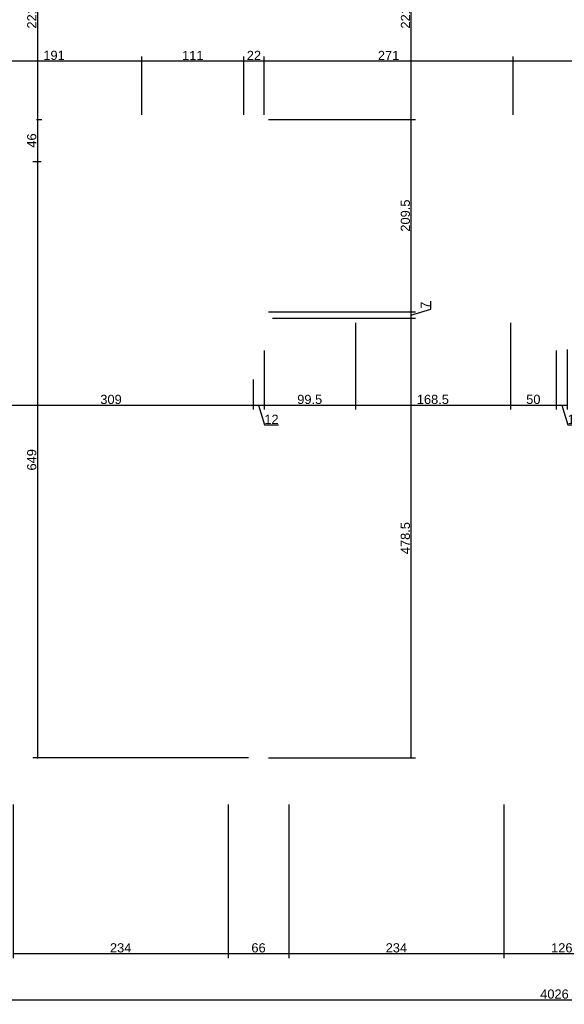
# Model space of a CAD drawing. Header units: millimetres. Extents: x 126553 to 403692, y -95821 to 38049.
# Tile 87 of 256: x 162465 to 163057, y -9233 to -8161. Entities that reach past the tile are written whole.
import ezdxf

# ---------------------------------------------------------------- set-up
doc = ezdxf.new("R2010")
doc.units = ezdxf.units.MM
doc.layers.add('11_wymiary', color=55, linetype='Continuous')
doc.layers.add('11_wymiary @ 50', color=55, linetype='Continuous')
doc.styles.add('11_RJ', font='arial.ttf')
doc.dimstyles.new('11_RJ (cc)', dxfattribs={"dimtxt": 0.2, "dimasz": 0.001, "dimexe": 0.1, "dimexo": 0.1, "dimgap": 0.02, "dimtad": 1, "dimdec": 1, "dimrnd": 0.5, "dimzin": 12, "dimdsep": 46, "dimtxsty": '11_RJ', "dimblk": 'OBLIQUE', "dimcen": 0, "dimdle": 0.01, "dimclrd": 256, "dimclre": 256, "dimclrt": 2, "dimazin": 3, "dimtfac": 1, "dimtdec": 1, "dimtofl": 0, "dimtmove": 0, "dimatfit": 3, "dimldrblk": 'DOT', "dimfxl": 1, "dimtolj": 1, "dimtzin": 13, "dimarcsym": 0})

# ---------------------------------------------------------------- blocks, each defined once
blk = doc.blocks.new('_Oblique')
at = {"color": 0, "linetype": 'ByBlock', "lineweight": -2}
blk.add_line((-0.5, -0.5), (0.5, 0.5), dxfattribs=at)
blk = doc.blocks.new('*D758')
at = {"layer": '11_wymiary', "lineweight": -2, "transparency": 16777216}
for p, q in [((162405.9, -8206.1), (162597.9, -8206.1)), ((162406.4, -8264.7), (162406.4, -8201.1)), ((162597.4, -8264.7), (162597.4, -8201.1))]:
    blk.add_line(p, q, dxfattribs=at)
at = {"layer": 'Defpoints', "color": 0, "transparency": 16777216}
for p in [(162597.4, -8206.1), (162406.4, -8269.7), (162597.4, -8269.7)]:
    blk.add_point(p, dxfattribs=at)
at = {"layer": '11_wymiary', "lineweight": -2, "transparency": 16777216, "xscale": 0.05, "yscale": 0.05, "zscale": 0.05, "rotation": 180}
blk.add_blockref('_Oblique', (162406.4, -8206.1), dxfattribs=at)
at = {"layer": '11_wymiary', "lineweight": -2, "transparency": 16777216, "xscale": 0.05, "yscale": 0.05, "zscale": 0.05}
blk.add_blockref('_Oblique', (162597.4, -8206.1), dxfattribs=at)
at = {"layer": '11_wymiary', "color": 2, "transparency": 16777216, "insert": (162501.9, -8200), "char_height": 10, "attachment_point": 5, "style": '11_RJ'}
blk.add_mtext('\\A1;191', dxfattribs=at)
blk = doc.blocks.new('_Dot')
at = {"color": 0, "linetype": 'ByBlock', "lineweight": -2}
blk.add_line((-0.5, 0), (-1, 0), dxfattribs=at)
at = {"color": 0, "linetype": 'ByBlock', "const_width": 0.5}
blk.add_lwpolyline([(-0.25, 0, 1), (0.25, 0, 1)], format="xyb", close=True, dxfattribs=at)
blk = doc.blocks.new('*D759')
at = {"layer": '11_wymiary', "lineweight": -2, "transparency": 16777216}
for p, q in [((162596.9, -8206.1), (162708.9, -8206.1)), ((162597.4, -8264.7), (162597.4, -8201.1)), ((162708.4, -8264.7), (162708.4, -8201.1))]:
    blk.add_line(p, q, dxfattribs=at)
at = {"layer": 'Defpoints', "color": 0, "transparency": 16777216}
for p in [(162708.4, -8206.1), (162597.4, -8269.7), (162708.4, -8269.7)]:
    blk.add_point(p, dxfattribs=at)
at = {"layer": '11_wymiary', "lineweight": -2, "transparency": 16777216, "xscale": 0.05, "yscale": 0.05, "zscale": 0.05, "rotation": 180}
blk.add_blockref('_Oblique', (162597.4, -8206.1), dxfattribs=at)
at = {"layer": '11_wymiary', "lineweight": -2, "transparency": 16777216, "xscale": 0.05, "yscale": 0.05, "zscale": 0.05}
blk.add_blockref('_Oblique', (162708.4, -8206.1), dxfattribs=at)
at = {"layer": '11_wymiary', "color": 2, "transparency": 16777216, "insert": (162652.9, -8200.1), "char_height": 10, "attachment_point": 5, "style": '11_RJ'}
blk.add_mtext('\\A1;111', dxfattribs=at)
blk = doc.blocks.new('*D760')
at = {"layer": '11_wymiary', "lineweight": -2, "transparency": 16777216}
for p, q in [((162707.9, -8206.1), (162730.9, -8206.1)), ((162708.4, -8264.7), (162708.4, -8201.1)), ((162730.4, -8264.7), (162730.4, -8201.1))]:
    blk.add_line(p, q, dxfattribs=at)
at = {"layer": 'Defpoints', "color": 0, "transparency": 16777216}
for p in [(162730.4, -8206.1), (162708.4, -8269.7), (162730.4, -8269.7)]:
    blk.add_point(p, dxfattribs=at)
at = {"layer": '11_wymiary', "lineweight": -2, "transparency": 16777216, "xscale": 0.05, "yscale": 0.05, "zscale": 0.05, "rotation": 180}
blk.add_blockref('_Oblique', (162708.4, -8206.1), dxfattribs=at)
at = {"layer": '11_wymiary', "lineweight": -2, "transparency": 16777216, "xscale": 0.05, "yscale": 0.05, "zscale": 0.05}
blk.add_blockref('_Oblique', (162730.4, -8206.1), dxfattribs=at)
at = {"layer": '11_wymiary', "color": 2, "transparency": 16777216, "insert": (162719.4, -8200.1), "char_height": 10, "attachment_point": 5, "style": '11_RJ'}
blk.add_mtext('\\A1;22', dxfattribs=at)
blk = doc.blocks.new('*D761')
at = {"layer": '11_wymiary', "lineweight": -2, "transparency": 16777216}
for p, q in [((162729.9, -8206.1), (163001.9, -8206.1)), ((162730.4, -8264.7), (162730.4, -8201.1)), ((163001.4, -8264.7), (163001.4, -8201.1))]:
    blk.add_line(p, q, dxfattribs=at)
at = {"layer": 'Defpoints', "color": 0, "transparency": 16777216}
for p in [(163001.4, -8206.1), (162730.4, -8269.7), (163001.4, -8269.7)]:
    blk.add_point(p, dxfattribs=at)
at = {"layer": '11_wymiary', "lineweight": -2, "transparency": 16777216, "xscale": 0.05, "yscale": 0.05, "zscale": 0.05, "rotation": 180}
blk.add_blockref('_Oblique', (162730.4, -8206.1), dxfattribs=at)
at = {"layer": '11_wymiary', "lineweight": -2, "transparency": 16777216, "xscale": 0.05, "yscale": 0.05, "zscale": 0.05}
blk.add_blockref('_Oblique', (163001.4, -8206.1), dxfattribs=at)
at = {"layer": '11_wymiary', "color": 2, "transparency": 16777216, "insert": (162865.9, -8200.1), "char_height": 10, "attachment_point": 5, "style": '11_RJ'}
blk.add_mtext('\\A1;271', dxfattribs=at)
blk = doc.blocks.new('*D762')
at = {"layer": '11_wymiary', "lineweight": -2, "transparency": 16777216}
for p, q in [((163000.9, -8206.1), (163158.1, -8206.1)), ((163001.4, -8264.7), (163001.4, -8201.1)), ((163157.6, -8264.7), (163157.6, -8201.1))]:
    blk.add_line(p, q, dxfattribs=at)
at = {"layer": 'Defpoints', "color": 0, "transparency": 16777216}
for p in [(163157.6, -8206.1), (163001.4, -8269.7), (163157.6, -8269.7)]:
    blk.add_point(p, dxfattribs=at)
at = {"layer": '11_wymiary', "lineweight": -2, "transparency": 16777216, "xscale": 0.05, "yscale": 0.05, "zscale": 0.05, "rotation": 180}
blk.add_blockref('_Oblique', (163001.4, -8206.1), dxfattribs=at)
at = {"layer": '11_wymiary', "lineweight": -2, "transparency": 16777216, "xscale": 0.05, "yscale": 0.05, "zscale": 0.05}
blk.add_blockref('_Oblique', (163157.6, -8206.1), dxfattribs=at)
at = {"layer": '11_wymiary', "color": 2, "transparency": 16777216, "insert": (163079.5, -8200), "char_height": 10, "attachment_point": 5, "style": '11_RJ'}
blk.add_mtext('\\A1;156', dxfattribs=at)
blk = doc.blocks.new('*D65')
at = {"layer": '11_wymiary', "lineweight": -2, "transparency": 16777216}
for p, q in [((162409.4, -8552.6), (162409.4, -8585.6)), ((162718.4, -8552.6), (162718.4, -8585.6)), ((162408.9, -8580.6), (162718.9, -8580.6))]:
    blk.add_line(p, q, dxfattribs=at)
at = {"layer": 'Defpoints', "color": 0, "transparency": 16777216}
for p in [(162409.4, -8547.6), (162718.4, -8547.6), (162718.4, -8580.6)]:
    blk.add_point(p, dxfattribs=at)
at = {"layer": '11_wymiary', "lineweight": -2, "transparency": 16777216, "xscale": 0.05, "yscale": 0.05, "zscale": 0.05, "rotation": 180}
blk.add_blockref('_Oblique', (162409.4, -8580.6), dxfattribs=at)
at = {"layer": '11_wymiary', "lineweight": -2, "transparency": 16777216, "xscale": 0.05, "yscale": 0.05, "zscale": 0.05}
blk.add_blockref('_Oblique', (162718.4, -8580.6), dxfattribs=at)
at = {"layer": '11_wymiary', "color": 2, "transparency": 16777216, "insert": (162563.9, -8574.5), "char_height": 10, "attachment_point": 5, "style": '11_RJ'}
blk.add_mtext('\\A1;309', dxfattribs=at)
blk = doc.blocks.new('*D66')
at = {"layer": '11_wymiary', "lineweight": -2, "transparency": 16777216}
for p, q in [((162718.4, -8552.6), (162718.4, -8585.6)), ((162730.4, -8552.6), (162730.4, -8585.6)), ((162717.9, -8580.6), (162730.9, -8580.6)), ((162724.4, -8580.6), (162730.8, -8602.2)), ((162730.8, -8602.2), (162746.1, -8602.2))]:
    blk.add_line(p, q, dxfattribs=at)
at = {"layer": 'Defpoints', "color": 0, "transparency": 16777216}
for p in [(162718.4, -8547.6), (162730.4, -8547.6), (162730.4, -8580.6)]:
    blk.add_point(p, dxfattribs=at)
at = {"layer": '11_wymiary', "lineweight": -2, "transparency": 16777216, "xscale": 0.05, "yscale": 0.05, "zscale": 0.05, "rotation": 180}
blk.add_blockref('_Oblique', (162718.4, -8580.6), dxfattribs=at)
at = {"layer": '11_wymiary', "lineweight": -2, "transparency": 16777216, "xscale": 0.05, "yscale": 0.05, "zscale": 0.05}
blk.add_blockref('_Oblique', (162730.4, -8580.6), dxfattribs=at)
at = {"layer": '11_wymiary', "color": 2, "transparency": 16777216, "insert": (162738.5, -8596.1), "char_height": 10, "attachment_point": 5, "style": '11_RJ'}
blk.add_mtext('\\A1;12', dxfattribs=at)
blk = doc.blocks.new('*D67')
at = {"layer": '11_wymiary', "lineweight": -2, "transparency": 16777216}
for p, q in [((162829.9, -8491.1), (162829.9, -8585.6)), ((162730.4, -8521.2), (162730.4, -8585.6)), ((162729.9, -8580.6), (162830.4, -8580.6))]:
    blk.add_line(p, q, dxfattribs=at)
at = {"layer": 'Defpoints', "color": 0, "transparency": 16777216}
for p in [(162829.9, -8486.1), (162730.4, -8516.2), (162829.9, -8580.6)]:
    blk.add_point(p, dxfattribs=at)
at = {"layer": '11_wymiary', "lineweight": -2, "transparency": 16777216, "xscale": 0.05, "yscale": 0.05, "zscale": 0.05, "rotation": 180}
blk.add_blockref('_Oblique', (162730.4, -8580.6), dxfattribs=at)
at = {"layer": '11_wymiary', "lineweight": -2, "transparency": 16777216, "xscale": 0.05, "yscale": 0.05, "zscale": 0.05}
blk.add_blockref('_Oblique', (162829.9, -8580.6), dxfattribs=at)
at = {"layer": '11_wymiary', "color": 2, "transparency": 16777216, "insert": (162780.1, -8574.5), "char_height": 10, "attachment_point": 5, "style": '11_RJ'}
blk.add_mtext('\\A1;99.5', dxfattribs=at)
blk = doc.blocks.new('*D68')
at = {"layer": '11_wymiary', "lineweight": -2, "transparency": 16777216}
for p, q in [((162998.4, -8521.2), (162998.4, -8585.6)), ((163048.4, -8521.2), (163048.4, -8585.6)), ((162997.9, -8580.6), (163048.9, -8580.6))]:
    blk.add_line(p, q, dxfattribs=at)
at = {"layer": 'Defpoints', "color": 0, "transparency": 16777216}
for p in [(162998.4, -8516.2), (163048.4, -8516.2), (163048.4, -8580.6)]:
    blk.add_point(p, dxfattribs=at)
at = {"layer": '11_wymiary', "lineweight": -2, "transparency": 16777216, "xscale": 0.05, "yscale": 0.05, "zscale": 0.05, "rotation": 180}
blk.add_blockref('_Oblique', (162998.4, -8580.6), dxfattribs=at)
at = {"layer": '11_wymiary', "lineweight": -2, "transparency": 16777216, "xscale": 0.05, "yscale": 0.05, "zscale": 0.05}
blk.add_blockref('_Oblique', (163048.4, -8580.6), dxfattribs=at)
at = {"layer": '11_wymiary', "color": 2, "transparency": 16777216, "insert": (163023.4, -8574.5), "char_height": 10, "attachment_point": 5, "style": '11_RJ'}
blk.add_mtext('\\A1;50', dxfattribs=at)
blk = doc.blocks.new('*D69')
at = {"layer": '11_wymiary', "lineweight": -2, "transparency": 16777216}
for p, q in [((163048.4, -8521.2), (163048.4, -8585.6)), ((163060.4, -8520.3), (163060.4, -8585.6)), ((163047.9, -8580.6), (163060.9, -8580.6)), ((163054.4, -8580.6), (163060.8, -8602.2)), ((163060.8, -8602.2), (163076.1, -8602.2))]:
    blk.add_line(p, q, dxfattribs=at)
at = {"layer": 'Defpoints', "color": 0, "transparency": 16777216}
for p in [(163048.4, -8516.2), (163060.4, -8515.3), (163060.4, -8580.6)]:
    blk.add_point(p, dxfattribs=at)
at = {"layer": '11_wymiary', "lineweight": -2, "transparency": 16777216, "xscale": 0.05, "yscale": 0.05, "zscale": 0.05, "rotation": 180}
blk.add_blockref('_Oblique', (163048.4, -8580.6), dxfattribs=at)
at = {"layer": '11_wymiary', "lineweight": -2, "transparency": 16777216, "xscale": 0.05, "yscale": 0.05, "zscale": 0.05}
blk.add_blockref('_Oblique', (163060.4, -8580.6), dxfattribs=at)
at = {"layer": '11_wymiary', "color": 2, "transparency": 16777216, "insert": (163068.5, -8596.1), "char_height": 10, "attachment_point": 5, "style": '11_RJ'}
blk.add_mtext('\\A1;12', dxfattribs=at)
blk = doc.blocks.new('*D388')
at = {"layer": '11_wymiary', "lineweight": -2, "transparency": 16777216}
for p, q in [((162494.4, -8048.7), (162478.8, -8048.7)), ((162483.8, -8048.2), (162483.8, -8270.2)), ((162482.9, -8269.7), (162488.8, -8269.7))]:
    blk.add_line(p, q, dxfattribs=at)
at = {"layer": 'Defpoints', "color": 0, "transparency": 16777216}
for p in [(162499.4, -8048.7), (162477.9, -8269.7), (162483.8, -8269.7)]:
    blk.add_point(p, dxfattribs=at)
at = {"layer": '11_wymiary', "lineweight": -2, "transparency": 16777216, "xscale": 0.05, "yscale": 0.05, "zscale": 0.05}
for p, rotation in [((162483.8, -8048.7), 90), ((162483.8, -8269.7), 270)]:
    blk.add_blockref('_Oblique', p, dxfattribs=dict(at, rotation=rotation))
at = {"layer": '11_wymiary', "color": 2, "transparency": 16777216, "insert": (162477.7, -8159.2), "char_height": 10, "attachment_point": 5, "rotation": 90, "style": '11_RJ'}
blk.add_mtext('\\A1;221', dxfattribs=at)
blk = doc.blocks.new('*D389')
at = {"layer": '11_wymiary', "lineweight": -2, "transparency": 16777216}
for p, q in [((162482.9, -8269.7), (162488.8, -8269.7)), ((162483.8, -8269.2), (162483.8, -8316.2)), ((162487.9, -8315.7), (162478.8, -8315.7))]:
    blk.add_line(p, q, dxfattribs=at)
at = {"layer": 'Defpoints', "color": 0, "transparency": 16777216}
for p in [(162477.9, -8269.7), (162483.8, -8315.7), (162492.9, -8315.7)]:
    blk.add_point(p, dxfattribs=at)
at = {"layer": '11_wymiary', "lineweight": -2, "transparency": 16777216, "xscale": 0.05, "yscale": 0.05, "zscale": 0.05}
for p, rotation in [((162483.8, -8269.7), 90), ((162483.8, -8315.7), 270)]:
    blk.add_blockref('_Oblique', p, dxfattribs=dict(at, rotation=rotation))
at = {"layer": '11_wymiary', "color": 2, "transparency": 16777216, "insert": (162477.7, -8292.7), "char_height": 10, "attachment_point": 5, "rotation": 90, "style": '11_RJ'}
blk.add_mtext('\\A1;46', dxfattribs=at)
blk = doc.blocks.new('*D390')
at = {"layer": '11_wymiary', "lineweight": -2, "transparency": 16777216}
for p, q in [((162483.8, -8315.2), (162483.8, -8965.2)), ((162487.9, -8315.7), (162478.8, -8315.7)), ((162713.4, -8964.7), (162478.8, -8964.7))]:
    blk.add_line(p, q, dxfattribs=at)
at = {"layer": 'Defpoints', "color": 0, "transparency": 16777216}
for p in [(162492.9, -8315.7), (162483.8, -8964.7), (162718.4, -8964.7)]:
    blk.add_point(p, dxfattribs=at)
at = {"layer": '11_wymiary', "lineweight": -2, "transparency": 16777216, "xscale": 0.05, "yscale": 0.05, "zscale": 0.05}
for p, rotation in [((162483.8, -8315.7), 90), ((162483.8, -8964.7), 270)]:
    blk.add_blockref('_Oblique', p, dxfattribs=dict(at, rotation=rotation))
at = {"layer": '11_wymiary', "color": 2, "transparency": 16777216, "insert": (162477.7, -8640.2), "char_height": 10, "attachment_point": 5, "rotation": 90, "style": '11_RJ'}
blk.add_mtext('\\A1;649', dxfattribs=at)
blk = doc.blocks.new('*D294')
at = {"layer": '11_wymiary', "lineweight": -2, "transparency": 16777216}
for p, q in [((162871.4, -8048.7), (162895.3, -8048.7)), ((162890.3, -8048.2), (162890.3, -8270.2)), ((162735.4, -8269.7), (162895.3, -8269.7))]:
    blk.add_line(p, q, dxfattribs=at)
at = {"layer": 'Defpoints', "color": 0, "transparency": 16777216}
for p in [(162866.4, -8048.7), (162730.4, -8269.7), (162890.3, -8269.7)]:
    blk.add_point(p, dxfattribs=at)
at = {"layer": '11_wymiary', "lineweight": -2, "transparency": 16777216, "xscale": 0.05, "yscale": 0.05, "zscale": 0.05}
for p, rotation in [((162890.3, -8048.7), 90), ((162890.3, -8269.7), 270)]:
    blk.add_blockref('_Oblique', p, dxfattribs=dict(at, rotation=rotation))
at = {"layer": '11_wymiary', "color": 2, "transparency": 16777216, "insert": (162884.3, -8159.2), "char_height": 10, "attachment_point": 5, "rotation": 90, "style": '11_RJ'}
blk.add_mtext('\\A1;221', dxfattribs=at)
blk = doc.blocks.new('*D295')
at = {"layer": '11_wymiary', "lineweight": -2, "transparency": 16777216}
for p, q in [((162735.4, -8269.7), (162895.3, -8269.7)), ((162890.3, -8269.2), (162890.3, -8479.6)), ((162735.4, -8479.1), (162895.3, -8479.1))]:
    blk.add_line(p, q, dxfattribs=at)
at = {"layer": 'Defpoints', "color": 0, "transparency": 16777216}
for p in [(162730.4, -8269.7), (162730.4, -8479.1), (162890.3, -8479.1)]:
    blk.add_point(p, dxfattribs=at)
at = {"layer": '11_wymiary', "lineweight": -2, "transparency": 16777216, "xscale": 0.05, "yscale": 0.05, "zscale": 0.05}
for p, rotation in [((162890.3, -8269.7), 90), ((162890.3, -8479.1), 270)]:
    blk.add_blockref('_Oblique', p, dxfattribs=dict(at, rotation=rotation))
at = {"layer": '11_wymiary', "color": 2, "transparency": 16777216, "insert": (162884.2, -8374.4), "char_height": 10, "attachment_point": 5, "rotation": 90, "style": '11_RJ'}
blk.add_mtext('\\A1;209.5', dxfattribs=at)
blk = doc.blocks.new('*D296')
at = {"layer": '11_wymiary', "lineweight": -2, "transparency": 16777216}
for p, q in [((162890.3, -8482.6), (162911.8, -8476.2)), ((162911.8, -8476.2), (162911.8, -8467.7)), ((162735.4, -8479.1), (162895.3, -8479.1)), ((162739.6, -8486.1), (162895.3, -8486.1)), ((162890.3, -8478.6), (162890.3, -8486.6))]:
    blk.add_line(p, q, dxfattribs=at)
at = {"layer": 'Defpoints', "color": 0, "transparency": 16777216}
for p in [(162730.4, -8479.1), (162734.6, -8486.1), (162890.3, -8486.1)]:
    blk.add_point(p, dxfattribs=at)
at = {"layer": '11_wymiary', "lineweight": -2, "transparency": 16777216, "xscale": 0.05, "yscale": 0.05, "zscale": 0.05}
for p, rotation in [((162890.3, -8479.1), 90), ((162890.3, -8486.1), 270)]:
    blk.add_blockref('_Oblique', p, dxfattribs=dict(at, rotation=rotation))
at = {"layer": '11_wymiary', "color": 2, "transparency": 16777216, "insert": (162905.8, -8471.9), "char_height": 10, "attachment_point": 5, "rotation": 90, "style": '11_RJ'}
blk.add_mtext('\\A1;7', dxfattribs=at)
blk = doc.blocks.new('*D297')
at = {"layer": '11_wymiary', "lineweight": -2, "transparency": 16777216}
for p, q in [((162739.6, -8486.1), (162895.3, -8486.1)), ((162890.3, -8485.6), (162890.3, -8965.2)), ((162735.4, -8964.7), (162895.3, -8964.7))]:
    blk.add_line(p, q, dxfattribs=at)
at = {"layer": 'Defpoints', "color": 0, "transparency": 16777216}
for p in [(162734.6, -8486.1), (162730.4, -8964.7), (162890.3, -8964.7)]:
    blk.add_point(p, dxfattribs=at)
at = {"layer": '11_wymiary', "lineweight": -2, "transparency": 16777216, "xscale": 0.05, "yscale": 0.05, "zscale": 0.05}
for p, rotation in [((162890.3, -8486.1), 90), ((162890.3, -8964.7), 270)]:
    blk.add_blockref('_Oblique', p, dxfattribs=dict(at, rotation=rotation))
at = {"layer": '11_wymiary', "color": 2, "transparency": 16777216, "insert": (162884.2, -8725.4), "char_height": 10, "attachment_point": 5, "rotation": 90, "style": '11_RJ'}
blk.add_mtext('\\A1;478.5', dxfattribs=at)
blk = doc.blocks.new('*D537')
at = {"layer": '11_wymiary', "lineweight": -2, "transparency": 16777216}
for p, q in [((162829.9, -8491.1), (162829.9, -8585.6)), ((162998.4, -8491.1), (162998.4, -8585.6)), ((162829.4, -8580.6), (162998.9, -8580.6))]:
    blk.add_line(p, q, dxfattribs=at)
at = {"layer": 'Defpoints', "color": 0, "transparency": 16777216}
for p in [(162829.9, -8486.1), (162998.4, -8486.1), (162998.4, -8580.6)]:
    blk.add_point(p, dxfattribs=at)
at = {"layer": '11_wymiary', "lineweight": -2, "transparency": 16777216, "xscale": 0.05, "yscale": 0.05, "zscale": 0.05, "rotation": 180}
blk.add_blockref('_Oblique', (162829.9, -8580.6), dxfattribs=at)
at = {"layer": '11_wymiary', "lineweight": -2, "transparency": 16777216, "xscale": 0.05, "yscale": 0.05, "zscale": 0.05}
blk.add_blockref('_Oblique', (162998.4, -8580.6), dxfattribs=at)
at = {"layer": '11_wymiary', "color": 2, "transparency": 16777216, "insert": (162914.1, -8574.5), "char_height": 10, "attachment_point": 5, "style": '11_RJ'}
blk.add_mtext('\\A1;168.5', dxfattribs=at)
blk = doc.blocks.new('*D564')
at = {"layer": '11_wymiary', "lineweight": -2, "transparency": 16777216}
for p, q in [((165059.4, -9021.2), (165059.4, -9232.8)), ((161033.4, -9036.7), (161033.4, -9232.8)), ((161032.9, -9227.8), (165059.9, -9227.8))]:
    blk.add_line(p, q, dxfattribs=at)
at = {"layer": 'Defpoints', "color": 0, "transparency": 16777216}
for p in [(165059.4, -9016.2), (161033.4, -9031.7), (165059.4, -9227.8)]:
    blk.add_point(p, dxfattribs=at)
at = {"layer": '11_wymiary', "lineweight": -2, "transparency": 16777216, "xscale": 0.05, "yscale": 0.05, "zscale": 0.05, "rotation": 180}
blk.add_blockref('_Oblique', (161033.4, -9227.8), dxfattribs=at)
at = {"layer": '11_wymiary', "lineweight": -2, "transparency": 16777216, "xscale": 0.05, "yscale": 0.05, "zscale": 0.05}
blk.add_blockref('_Oblique', (165059.4, -9227.8), dxfattribs=at)
at = {"layer": '11_wymiary', "color": 2, "transparency": 16777216, "insert": (163046.4, -9221.7), "char_height": 10, "attachment_point": 5, "style": '11_RJ'}
blk.add_mtext('\\A1;4026', dxfattribs=at)
blk = doc.blocks.new('*D571')
at = {"layer": '11_wymiary', "lineweight": -2, "transparency": 16777216}
for p, q in [((162457.4, -9015.2), (162457.4, -9182.5)), ((162691.4, -9015.2), (162691.4, -9182.5)), ((162456.9, -9177.5), (162691.9, -9177.5))]:
    blk.add_line(p, q, dxfattribs=at)
at = {"layer": 'Defpoints', "color": 0, "transparency": 16777216}
for p in [(162457.4, -9010.2), (162691.4, -9010.2), (162691.4, -9177.5)]:
    blk.add_point(p, dxfattribs=at)
at = {"layer": '11_wymiary', "lineweight": -2, "transparency": 16777216, "xscale": 0.05, "yscale": 0.05, "zscale": 0.05, "rotation": 180}
blk.add_blockref('_Oblique', (162457.4, -9177.5), dxfattribs=at)
at = {"layer": '11_wymiary', "lineweight": -2, "transparency": 16777216, "xscale": 0.05, "yscale": 0.05, "zscale": 0.05}
blk.add_blockref('_Oblique', (162691.4, -9177.5), dxfattribs=at)
at = {"layer": '11_wymiary', "color": 2, "transparency": 16777216, "insert": (162574.4, -9171.4), "char_height": 10, "attachment_point": 5, "style": '11_RJ'}
blk.add_mtext('\\A1;234', dxfattribs=at)
blk = doc.blocks.new('*D577')
at = {"layer": '11_wymiary', "lineweight": -2, "transparency": 16777216}
for p, q in [((162991.4, -9015.2), (162991.4, -9182.5)), ((163117.4, -9015.2), (163117.4, -9182.5)), ((162990.9, -9177.5), (163117.9, -9177.5))]:
    blk.add_line(p, q, dxfattribs=at)
at = {"layer": 'Defpoints', "color": 0, "transparency": 16777216}
for p in [(162991.4, -9010.2), (163117.4, -9010.2), (163117.4, -9177.5)]:
    blk.add_point(p, dxfattribs=at)
at = {"layer": '11_wymiary', "lineweight": -2, "transparency": 16777216, "xscale": 0.05, "yscale": 0.05, "zscale": 0.05, "rotation": 180}
blk.add_blockref('_Oblique', (162991.4, -9177.5), dxfattribs=at)
at = {"layer": '11_wymiary', "lineweight": -2, "transparency": 16777216, "xscale": 0.05, "yscale": 0.05, "zscale": 0.05}
blk.add_blockref('_Oblique', (163117.4, -9177.5), dxfattribs=at)
at = {"layer": '11_wymiary', "color": 2, "transparency": 16777216, "insert": (163054.4, -9171.4), "char_height": 10, "attachment_point": 5, "style": '11_RJ'}
blk.add_mtext('\\A1;126', dxfattribs=at)
blk = doc.blocks.new('*D578')
at = {"layer": '11_wymiary', "lineweight": -2, "transparency": 16777216}
for p, q in [((162757.5, -9015.2), (162757.5, -9182.5)), ((162991.4, -9015.2), (162991.4, -9182.5)), ((162757, -9177.5), (162991.9, -9177.5))]:
    blk.add_line(p, q, dxfattribs=at)
at = {"layer": 'Defpoints', "color": 0, "transparency": 16777216}
for p in [(162757.5, -9010.2), (162991.4, -9010.2), (162991.4, -9177.5)]:
    blk.add_point(p, dxfattribs=at)
at = {"layer": '11_wymiary', "lineweight": -2, "transparency": 16777216, "xscale": 0.05, "yscale": 0.05, "zscale": 0.05, "rotation": 180}
blk.add_blockref('_Oblique', (162757.5, -9177.5), dxfattribs=at)
at = {"layer": '11_wymiary', "lineweight": -2, "transparency": 16777216, "xscale": 0.05, "yscale": 0.05, "zscale": 0.05}
blk.add_blockref('_Oblique', (162991.4, -9177.5), dxfattribs=at)
at = {"layer": '11_wymiary', "color": 2, "transparency": 16777216, "insert": (162874.4, -9171.4), "char_height": 10, "attachment_point": 5, "style": '11_RJ'}
blk.add_mtext('\\A1;234', dxfattribs=at)
blk = doc.blocks.new('*D579')
at = {"layer": '11_wymiary', "lineweight": -2, "transparency": 16777216}
for p, q in [((162691.4, -9015.2), (162691.4, -9182.5)), ((162757.5, -9015.2), (162757.5, -9182.5)), ((162690.9, -9177.5), (162758, -9177.5))]:
    blk.add_line(p, q, dxfattribs=at)
at = {"layer": 'Defpoints', "color": 0, "transparency": 16777216}
for p in [(162691.4, -9010.2), (162757.5, -9010.2), (162757.5, -9177.5)]:
    blk.add_point(p, dxfattribs=at)
at = {"layer": '11_wymiary', "lineweight": -2, "transparency": 16777216, "xscale": 0.05, "yscale": 0.05, "zscale": 0.05, "rotation": 180}
blk.add_blockref('_Oblique', (162691.4, -9177.5), dxfattribs=at)
at = {"layer": '11_wymiary', "lineweight": -2, "transparency": 16777216, "xscale": 0.05, "yscale": 0.05, "zscale": 0.05}
blk.add_blockref('_Oblique', (162757.5, -9177.5), dxfattribs=at)
at = {"layer": '11_wymiary', "color": 2, "transparency": 16777216, "insert": (162724.4, -9171.4), "char_height": 10, "attachment_point": 5, "style": '11_RJ'}
blk.add_mtext('\\A1;66', dxfattribs=at)

msp = doc.modelspace()

# ---------------------------------------------------------------- dimensions: what is measured, and where the dimension line sits
at = {"layer": '11_wymiary @ 50'}
for base, p1, p2, picture, middle in [((162483.7703, -8269.73273), (162499.35215, -8048.73273), (162477.85215, -8269.73273), '*D388', (162477.74983, -8159.23273)), ((162890.33508, -8269.73273), (162866.35215, -8048.73273), (162730.35215, -8269.73273), '*D294', (162884.31462, -8159.23273)), ((162483.7703, -8315.73273), (162477.85215, -8269.73273), (162492.85215, -8315.73273), '*D389', (162477.66457, -8292.73273)), ((162890.33508, -8479.11299), (162730.35215, -8269.73273), (162730.35215, -8479.11299), '*D295', (162884.22935, -8374.42286)), ((162483.7703, -8964.73273), (162492.85215, -8315.73273), (162718.35215, -8964.73273), '*D390', (162477.66457, -8640.23273)), ((162890.33508, -8486.11299), (162730.35215, -8479.11299), (162734.60215, -8486.11299), '*D296', (162905.83508, -8475.16299)), ((162890.33508, -8964.73273), (162734.60215, -8486.11299), (162730.35215, -8964.73273), '*D297', (162884.22935, -8725.42286))]:
    dim = msp.add_linear_dim(base=base, p1=p1, p2=p2, angle=90, dimstyle='11_RJ (cc)', override={"dimscale": 50, "dimtix": 0, "dimtofl": 0, "dimtmove": 1, "dimatfit": 3}, dxfattribs=at)
    dim.commit()
    dim.dimension.update_dxf_attribs({"geometry": picture, "text_midpoint": middle})
for base, p1, p2, picture, middle in [((162597.35215, -8206.1323), (162406.35215, -8269.73273), (162597.35215, -8269.73273), '*D758', (162501.85215, -8200.02657)), ((162708.35215, -8206.1323), (162597.35215, -8269.73273), (162708.35215, -8269.73273), '*D759', (162652.85215, -8200.11184)), ((162730.35215, -8206.1323), (162708.35215, -8269.73273), (162730.35215, -8269.73273), '*D760', (162719.35215, -8200.11184)), ((163001.35215, -8206.1323), (162730.35215, -8269.73273), (163001.35215, -8269.73273), '*D761', (162865.85215, -8200.11184)), ((163157.55159, -8206.1323), (163001.35215, -8269.73273), (163157.55159, -8269.73273), '*D762', (163079.45187, -8200.02657)), ((162829.85215, -8580.60689), (162730.35215, -8516.18628), (162829.85215, -8486.11299), '*D67', (162780.10215, -8574.50116)), ((162998.35215, -8580.60689), (162829.85215, -8486.11299), (162998.35215, -8486.11299), '*D537', (162914.10215, -8574.50116)), ((163048.35215, -8580.60689), (162998.35215, -8516.18628), (163048.35215, -8516.18628), '*D68', (163023.35215, -8574.50116)), ((163060.35215, -8580.60689), (163048.35215, -8516.18628), (163060.35215, -8515.30602), '*D69', (163061.82057, -8596.14782)), ((162718.35215, -8580.60689), (162409.35215, -8547.55602), (162718.35215, -8547.55602), '*D65', (162563.85215, -8574.49775)), ((162730.35215, -8580.60689), (162718.35215, -8547.55602), (162730.35215, -8547.55602), '*D66', (162731.82057, -8596.14782)), ((162691.35215, -9177.47701), (162457.35215, -9010.23273), (162691.35215, -9010.23273), '*D571', (162574.35215, -9171.36787)), ((162757.45738, -9177.47701), (162691.35215, -9010.23273), (162757.45738, -9010.23273), '*D579', (162724.40476, -9171.37128)), ((162991.35215, -9177.47701), (162757.45738, -9010.23273), (162991.35215, -9010.23273), '*D578', (162874.40476, -9171.36787)), ((163117.35215, -9177.47701), (162991.35215, -9010.23273), (163117.35215, -9010.23273), '*D577', (163054.35215, -9171.37128)), ((165059.35215, -9227.79027), (161033.35215, -9031.6997), (165059.35215, -9016.23273), '*D564', (163046.35215, -9221.68454))]:
    dim = msp.add_linear_dim(base=base, p1=p1, p2=p2, dimstyle='11_RJ (cc)', override={"dimscale": 50, "dimtix": 0, "dimtofl": 0, "dimtmove": 1, "dimatfit": 3}, dxfattribs=at)
    dim.commit()
    dim.dimension.update_dxf_attribs({"geometry": picture, "text_midpoint": middle})

doc.saveas('drawing.dxf')
